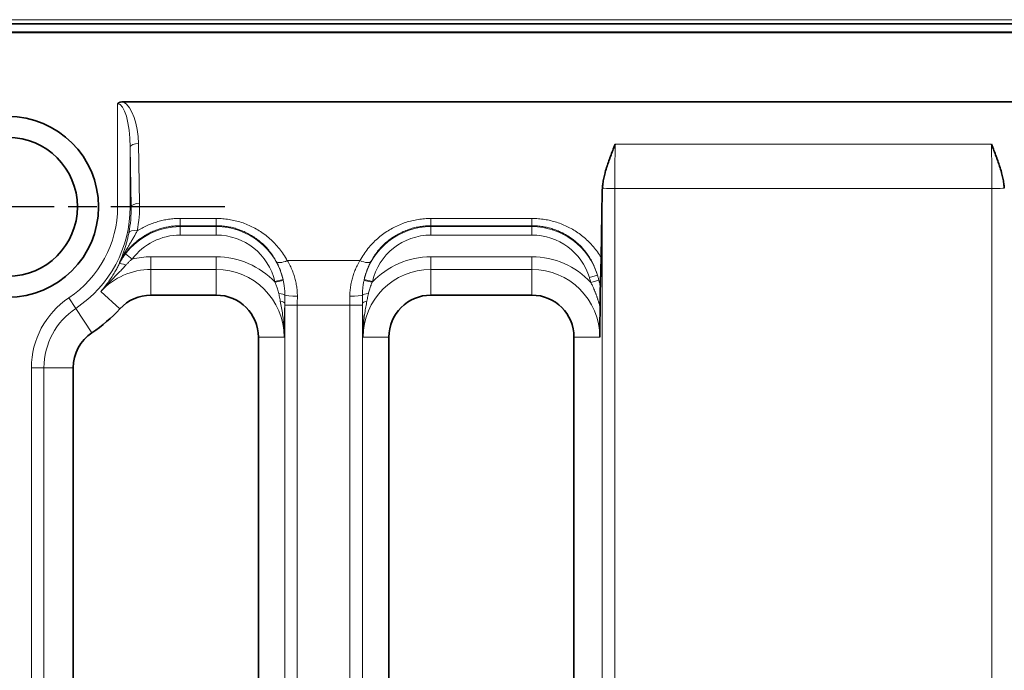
# Model space of a CAD drawing. Header units: millimetres. Extents: x 10 to 830, y 10 to 584.
# Tile 17 of 174: x 214 to 237, y 188 to 204. Entities that reach past the tile are written whole.
import ezdxf

# ---------------------------------------------------------------- set-up
doc = ezdxf.new("R2010")
doc.units = ezdxf.units.MM
doc.header["$LTSCALE"] = 2
doc.linetypes.add('CHAIN', pattern=[0.3543, 0.2362, -0.0295, 0.0591, -0.0295])
doc.linetypes.add('LONG_DASH_DOTTED', pattern=[0.3001, 0.2362, -0.0295, 0.0049, -0.0295])
for name, color, linetype, lineweight in [('Bemaßung (ISO)', 7, 'Continuous', 25), ('Mittelpunktmarkierung (ISO)', 7, 'LONG_DASH_DOTTED', 25), ('Sichtbar (ISO)', 7, 'Continuous', 35), ('Sichtbar schmal (ISO)', 7, 'Continuous', 18)]:
    doc.layers.add(name, color=color, linetype=linetype, lineweight=lineweight)
doc.styles.add('Notiztext (ISO)', font='isocpeur.ttf')
doc.dimstyles.new('Standard (ISO)', dxfattribs={"dimscale": 2, "dimtxt": 3.5, "dimasz": 2.5, "dimexe": 2, "dimexo": 0, "dimgap": 0.762, "dimtad": 1, "dimtoh": 1, "dimdec": 8, "dimdsep": 46, "dimtxsty": 'Notiztext (ISO)', "dimcen": 0.09, "dimdle": 10, "dimclrd": 256, "dimclre": 256, "dimclrt": 256, "dimadec": 6, "dimazin": 2, "dimtfac": 0.514286, "dimtdec": 3, "dimtmove": 0, "dimatfit": 3, "dimfxl": 1, "dimtolj": 1, "dimlwd": -1, "dimlwe": -1, "dimarcsym": 0})

# ---------------------------------------------------------------- blocks, each defined once
blk = doc.blocks.new('*D26')
at = {"layer": 'Bemaßung (ISO)', "transparency": 16777216}
for p, q in [((213.635, 194.366), (213.635, 132.981)), ((281.135, 194.366), (281.135, 132.981)), ((218.635, 136.981), (276.135, 136.981))]:
    blk.add_line(p, q, dxfattribs=at)
for points in [[(218.635, 137.814), (218.635, 136.147), (213.635, 136.981)], [(276.135, 137.814), (276.135, 136.147), (281.135, 136.981)]]:
    blk.add_solid(points, dxfattribs=at)
at = {"layer": 'Defpoints', "color": 0, "transparency": 16777216}
for p in [(213.635, 194.366), (281.135, 194.366), (281.135, 136.981)]:
    blk.add_point(p, dxfattribs=at)
at = {"layer": 'Bemaßung (ISO)', "transparency": 16777216, "insert": (239.685, 145.505), "char_height": 7, "attachment_point": 1, "style": 'Notiztext (ISO)'}
blk.add_mtext('\\A1;67.5', dxfattribs=at)

msp = doc.modelspace()

# ---------------------------------------------------------------- linework, layer by layer
at = {"layer": 'Mittelpunktmarkierung (ISO)', "linetype": 'CHAIN', "ltscale": 5.722618}
msp.add_line((218.78504723, 199.51642402), (208.48504723, 199.51642402), dxfattribs=at)
at = {"layer": 'Sichtbar (ISO)'}
for p, q in [((304.37804724, 203.86790502), (190.39148968, 203.86790502)), ((304.37804723, 203.66790502), (190.39148969, 203.66790502)), ((304.37804723, 203.66642402), (190.39148969, 203.66642402)), ((216.37465252, 202.01438877), (278.39488384, 202.01438885)), ((227.73000122, 198.30965488), (227.75565096, 199.88173827)), ((218.58504723, 197.41642402), (217.03206688, 197.41642402)), ((226.08504723, 197.41642402), (223.68504723, 197.41642402)), ((219.58504723, 179.71642402), (219.58504723, 196.41642402)), ((222.68504723, 196.41642402), (222.68504723, 179.71642402)), ((227.08504723, 179.71642402), (227.08504723, 196.41642402)), ((215.18504723, 195.68925242), (215.18504723, 179.84493548))]:
    msp.add_line(p, q, dxfattribs=at)
for radius in [2.15, 1.65]:
    msp.add_circle((213.63504723, 199.51642402), radius, dxfattribs=at)
for centre, radius, start, end in [((217.03206688, 196.41642402), 1, 90, 137.617528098), ((218.58504723, 196.41642402), 1, 0, 90), ((223.68504723, 196.41642402), 1, 90, 180), ((226.08504723, 196.41642402), 1, 0, 90), ((213.63504723, 199.51642402), 3.59888492, 303.675059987, 317.617528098), ((216.18504723, 195.68925242), 1, 123.675059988, 180)]:
    msp.add_arc(centre, radius, start, end, dxfattribs=at)
for centre, major_axis, ratio, start_param, end_param in [((216.47408055, 201.72100648), (0.25348389, -0.23171243), 0.7099126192, 2.4817073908, 3.0387361), ((228.06089398, 199.85793125), (-0.00062403, 0.65302544), 0.467712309, 1.4184278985, 1.5338848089)]:
    msp.add_ellipse(centre, major_axis=major_axis, ratio=ratio, start_param=start_param, end_param=end_param, dxfattribs=at)
for points, knots in [([(227.75890981, 199.95675867), (227.7615405, 199.99388352), (227.76574123, 200.03275772), (227.77163167, 200.07342006), (227.77447429, 200.09304294), (227.77771011, 200.11308327), (227.78134635, 200.13352334), (227.78524509, 200.15543897), (227.7896043, 200.17781402), (227.79442647, 200.20063143), (227.80283002, 200.24039517), (227.81264073, 200.28149911), (227.82390612, 200.32407791), (227.82513421, 200.32871961), (227.82637956, 200.33337885), (227.82764224, 200.33805583), (227.84048756, 200.38563525), (227.85512845, 200.43504792), (227.87160963, 200.48652671), (227.87374696, 200.49320262), (227.87591497, 200.49991347), (227.87811375, 200.50665949), (227.89286998, 200.55193284), (227.90902119, 200.59878396), (227.92652356, 200.647327), (227.93076965, 200.65910359), (227.93509419, 200.67098058), (227.93949367, 200.68295143), (227.95593098, 200.72767691), (227.97342571, 200.77370556), (227.99170195, 200.82075974), (227.99604334, 200.83193711), (228.00042784, 200.84317242), (228.00485449, 200.85446776), (228.02405078, 200.90345024), (228.04405821, 200.95355633), (228.06466918, 201.00499075)], [0, 0, 0, 0, 0.1428571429, 0.1428571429, 0.1428571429, 0.2117973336, 0.2117973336, 0.2117973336, 0.2857142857, 0.2857142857, 0.2857142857, 0.4145288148, 0.4145288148, 0.4145288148, 0.4285714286, 0.4285714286, 0.4285714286, 0.5714285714, 0.5714285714, 0.5714285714, 0.5899546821, 0.5899546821, 0.5899546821, 0.7142857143, 0.7142857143, 0.7142857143, 0.7444485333, 0.7444485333, 0.7444485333, 0.8571428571, 0.8571428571, 0.8571428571, 0.883912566, 0.883912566, 0.883912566, 1, 1, 1, 1]), ([(237.31118465, 199.95675867), (237.30860664, 199.99314008), (237.30450148, 200.03143631), (237.29872422, 200.07160876), (237.2958247, 200.09177066), (237.29250498, 200.1124056), (237.28874821, 200.13352335), (237.28501963, 200.15448257), (237.28086046, 200.1759173), (237.27625634, 200.19783892), (237.26776911, 200.23824917), (237.25776754, 200.28031301), (237.24618831, 200.32407791), (237.2451571, 200.32797546), (237.24411342, 200.33188653), (237.24305724, 200.33581116), (237.23014147, 200.38380477), (237.21534776, 200.43382267), (237.1987075, 200.48583097), (237.19649738, 200.4927386), (237.19425499, 200.49968158), (237.19198057, 200.50665946), (237.17713063, 200.55221875), (237.16090398, 200.59925824), (237.14343455, 200.64770517), (237.13922752, 200.65937227), (237.13494929, 200.67112155), (237.13060184, 200.68295158), (237.1141318, 200.72776877), (237.09665793, 200.77373909), (237.07836311, 200.82083541), (237.07403292, 200.83198261), (237.06965782, 200.84319306), (237.06523912, 200.85446769), (237.04606118, 200.90340152), (237.0260434, 200.95353845), (237.00542528, 201.00499075)], [0, 0, 0, 0, 0.1428571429, 0.1428571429, 0.1428571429, 0.2145548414, 0.2145548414, 0.2145548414, 0.2857142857, 0.2857142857, 0.2857142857, 0.4168894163, 0.4168894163, 0.4168894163, 0.4285714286, 0.4285714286, 0.4285714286, 0.5714285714, 0.5714285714, 0.5714285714, 0.5904025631, 0.5904025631, 0.5904025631, 0.7142857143, 0.7142857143, 0.7142857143, 0.7441195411, 0.7441195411, 0.7441195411, 0.8571428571, 0.8571428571, 0.8571428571, 0.883894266, 0.883894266, 0.883894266, 1, 1, 1, 1]), ([(227.73000122, 198.30965488), (227.72956543, 198.28294471), (227.72907167, 198.25510927), (227.72850898, 198.22607414), (227.72841258, 198.22109979), (227.7283145, 198.21609019), (227.72821451, 198.21104804), (227.72773084, 198.18665932), (227.72719777, 198.16151365), (227.72662482, 198.1358891), (227.72593341, 198.10496691), (227.72517778, 198.07334593), (227.72436211, 198.04114762), (227.72354645, 198.00894931), (227.72266976, 197.97617199), (227.72173047, 197.94274082), (227.72130302, 197.92752694), (227.72086271, 197.91217721), (227.72040856, 197.89667219), (227.71986476, 197.8781063), (227.71930105, 197.85931789), (227.71871705, 197.84027161), (227.7178913, 197.81334081), (227.71702622, 197.78589415), (227.71611734, 197.75786498), (227.71584663, 197.74951615), (227.71557212, 197.74111547), (227.71529395, 197.73266058), (227.71415569, 197.69806371), (227.71295538, 197.66256512), (227.71169448, 197.62612709), (227.71161272, 197.62376445), (227.71153072, 197.62139782), (227.71144848, 197.61902716)], [0, 0, 0, 0, 0.1428571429, 0.1428571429, 0.1428571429, 0.1673316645, 0.1673316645, 0.1673316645, 0.2857142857, 0.2857142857, 0.2857142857, 0.4285714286, 0.4285714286, 0.4285714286, 0.5714285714, 0.5714285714, 0.5714285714, 0.6364401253, 0.6364401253, 0.6364401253, 0.7142857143, 0.7142857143, 0.7142857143, 0.8243568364, 0.8243568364, 0.8243568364, 0.8571428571, 0.8571428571, 0.8571428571, 0.9913011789, 0.9913011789, 0.9913011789, 1, 1, 1, 1]), ([(227.71144853, 197.61902583), (227.71131067, 197.6150515), (227.71103873, 197.60629171), (227.71064109, 197.59085876), (227.71024864, 197.57302248), (227.7098591, 197.55269025), (227.70947365, 197.52993262), (227.70909266, 197.50482389), (227.70871017, 197.47697331), (227.708324, 197.44614929), (227.70793291, 197.41217883), (227.70753529, 197.37484865), (227.70712968, 197.33396124), (227.70671318, 197.28912997), (227.70628816, 197.24052584), (227.70585822, 197.18835615), (227.70559175, 197.15398672), (227.70546231, 197.13666753)], [0, 0, 0, 0, 0.06666666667, 0.13333333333, 0.2, 0.26666666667, 0.33333333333, 0.4, 0.46666666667, 0.53333333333, 0.6, 0.66666666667, 0.73333333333, 0.8, 0.86666666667, 0.93333333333, 0.99999991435, 0.99999991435, 0.99999991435, 0.99999991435]), ([(227.7054623, 197.13666746), (227.70517354, 197.09802928), (227.70482481, 197.05750894), (227.70441375, 197.01517123), (227.70400269, 196.97283353), (227.70352879, 196.92867822), (227.70298826, 196.88258827), (227.70244773, 196.83649831), (227.70184348, 196.78847453), (227.70117707, 196.73857316), (227.70051066, 196.68867178), (227.69978307, 196.63689307), (227.69900369, 196.58323844), (227.69822432, 196.52958381), (227.69739383, 196.47405334), (227.69652631, 196.41642402)], [0, 0, 0, 0, 0.2, 0.2, 0.2, 0.4, 0.4, 0.4, 0.6, 0.6, 0.6, 0.8, 0.8, 0.8, 1, 1, 1, 1])]:
    msp.add_open_spline(points, degree=3, knots=knots, dxfattribs=at)
at = {"layer": 'Sichtbar schmal (ISO)'}
for p, q in [((304.37804722, 203.96790502), (190.3914897, 203.96790502)), ((216.23882597, 199.51642402), (216.23882597, 201.96997085)), ((216.76170184, 199.60108378), (216.73852139, 201.02182396)), ((228.06466918, 201.00499076), (237.00542528, 201.00499077)), ((216.56182368, 199.51642402), (216.5386431, 200.93716421)), ((216.53864322, 199.51642402), (216.5386431, 200.93716421)), ((227.75565096, 199.88173827), (227.75271028, 176.63134537)), ((228.05547771, 199.95579849), (228.05252071, 176.57639451)), ((228.05547771, 199.95579849), (237.01461675, 199.95579849)), ((237.01757374, 176.57639451), (237.01461675, 199.95579849)), ((216.53864322, 199.51642402), (216.23882597, 199.51642402)), ((216.56182368, 199.51642402), (216.53864322, 199.51642402)), ((217.72647027, 199.24026349), (218.58504723, 199.24026347)), ((217.72647027, 199.06743586), (217.72647027, 199.24026347)), ((218.58504723, 199.06743586), (218.58504723, 199.24026347)), ((226.08504723, 199.24026348), (223.68504723, 199.24026347)), ((223.68504723, 199.24026347), (223.68504723, 199.06743586)), ((226.08504723, 199.24026347), (226.08504723, 199.06743586)), ((217.72647027, 199.06743559), (218.58504723, 199.06743586)), ((217.72647027, 199.06743559), (217.72647027, 199.04475413)), ((217.72647027, 199.04475413), (217.72647027, 198.84487596)), ((218.58504723, 199.04475413), (217.72647027, 199.04475413)), ((218.58504723, 199.06743586), (218.58504723, 199.04475413)), ((218.58504723, 199.04475413), (218.58504723, 198.84487596)), ((223.68504723, 199.06743586), (223.68504723, 199.04475413)), ((226.08504723, 199.0674357), (223.68504723, 199.06743586)), ((223.68504723, 199.04475413), (223.68504723, 198.84487596)), ((226.08504723, 199.04475413), (223.68504723, 199.04475413)), ((226.08504723, 199.04475413), (226.08504723, 199.0674357)), ((226.08504723, 199.04475413), (226.08504723, 198.84487596)), ((218.58504723, 198.84487596), (217.72647027, 198.84487596)), ((226.08504723, 198.84487596), (223.68504723, 198.84487596)), ((216.42473867, 198.39466417), (216.58452674, 198.2745848)), ((217.03206688, 198.32772035), (217.03206688, 198.0279031)), ((218.58504723, 198.32772035), (217.03206688, 198.32772035)), ((218.58504723, 198.32772035), (218.58504723, 198.0279031)), ((220.27164999, 198.236796), (221.99844446, 198.236796)), ((223.68504723, 198.32772035), (223.68504723, 198.0279031)), ((226.08504723, 198.32772035), (223.68504723, 198.32772035)), ((226.08504723, 198.32772035), (226.08504723, 198.0279031)), ((216.27314075, 198.16237279), (216.27865586, 198.15954205)), ((217.03206688, 198.0279031), (217.03206688, 197.41642402)), ((218.58504723, 198.0279031), (217.03206688, 198.0279031)), ((218.58504723, 197.41642402), (218.58504723, 198.0279031)), ((223.68504723, 197.41642402), (223.68504723, 198.0279031)), ((226.08504723, 198.0279031), (223.68504723, 198.0279031)), ((226.08504723, 197.41642402), (226.08504723, 198.0279031)), ((220.1710034, 197.78547951), (219.97632665, 197.7401778)), ((220.17531624, 197.76616558), (219.98031716, 197.72266874)), ((222.09477841, 197.76616645), (222.28977758, 197.7226696)), ((222.0990911, 197.78547971), (222.29376772, 197.74017745)), ((227.64301977, 197.88990104), (227.45177801, 197.83178154)), ((227.67585406, 197.77177099), (227.48594282, 197.71663371)), ((215.84172932, 197.50268441), (216.29340529, 197.09050047)), ((215.24503963, 197.10006433), (215.07879629, 197.34957092)), ((215.24503963, 197.10006433), (215.63056499, 196.52144797)), ((220.21049462, 197.17854907), (220.51031187, 197.17854907)), ((220.21049462, 197.17854907), (220.21049462, 179.15429897)), ((220.51031187, 197.17854907), (221.75978259, 197.17854907)), ((220.51031187, 197.17854907), (220.51031187, 179.15429897)), ((221.75978259, 197.17854907), (222.05959984, 197.17854907)), ((221.75978259, 197.17854907), (221.75978259, 179.15429897)), ((222.05959984, 197.17854907), (222.05959984, 179.15429897)), ((219.58504723, 196.41642402), (220.19652631, 196.41642402)), ((222.68504723, 196.41642402), (222.07356815, 196.41642402)), ((227.08504723, 196.41642402), (227.69652631, 196.41642402)), ((214.18994105, 179.84493548), (214.18994105, 195.68925242)), ((214.4897583, 195.68925242), (214.18994105, 195.68925242)), ((214.4897583, 179.84493548), (214.4897583, 195.68925242)), ((214.4897583, 195.68925242), (215.18504723, 195.68925242))]:
    msp.add_line(p, q, dxfattribs=at)
for centre, radius, start, end in [((213.63504723, 199.51642402), 2.60377874, 303.675059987, 0), ((213.63504723, 199.51642402), 2.90359599, 303.675059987, 0), ((217.72647027, 197.41642402), 1.62833011, 90.000000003, 143.075451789), ((218.58504723, 197.41642402), 1.62833011, 13.099721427, 90.000000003), ((223.68504723, 197.41642402), 1.62833011, 90, 166.900271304), ((226.08504723, 197.41642402), 1.62833011, 16.904332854, 90), ((217.72647027, 197.41642402), 1.42845194, 90.000000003, 143.075451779), ((218.58504723, 197.41642402), 1.42845194, 13.099723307, 90.000000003), ((223.68504723, 197.41642402), 1.42845194, 90, 166.900291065), ((226.08504723, 197.41642402), 1.42845194, 16.904335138, 90), ((217.03206688, 196.41642402), 1.91129633, 90, 103.541835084), ((218.58504723, 196.41642402), 1.91129633, 43.112569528, 90), ((223.68504723, 196.41642402), 1.91129633, 90, 136.887418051), ((226.08504723, 196.41642402), 1.91129633, 42.865241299, 90), ((217.03206688, 196.41642402), 1.61147908, 90, 137.617328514), ((218.58504723, 196.41642402), 1.61147908, 0, 90), ((223.68504723, 196.41642402), 1.61147908, 90, 180), ((226.08504723, 196.41642402), 1.61147908, 0, 90), ((216.18504723, 195.68925242), 1.99510618, 123.675059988, 180), ((216.18504723, 195.68925242), 1.69528893, 123.675059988, 180)]:
    msp.add_arc(centre, radius, start, end, dxfattribs=at)
for centre, major_axis, ratio, start_param, end_param in [((216.23882603, 200.89981202), (-0.00000087, -1.07015883), 0.2803321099, 1.6057070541, 3.1415957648), ((216.23894858, 200.98470348), (0.00011202, -1.06991628), 0.4672111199, 1.6054491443, 2.8664435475), ((216.73852093, 200.93716422), (-0.1999732, -0.00326276), 0.4232525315, 4.7054810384, 6.2446557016), ((228.15311784, 199.94671467), (-0.00000004, -2.49840006), 0.0390813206, 4.2749935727, 4.7087531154), ((236.91697629, 199.9467137), (0, 2.49840435), 0.0390813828, 4.7160252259, 5.1497840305), ((228.05547771, 199.95688505), (-0.3, 0.00003794), 0.0036218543, 0.1514084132, 1.5707967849), ((237.01461675, 199.95688505), (0.3, 0.00003794), 0.0036218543, 4.7123885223, 6.131776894), ((216.76170184, 199.51642402), (-0.19997338, -0.00326272), 0.4232525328, 4.705483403, 6.2446558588), ((213.55995073, 199.55637296), (3.1909174, -0.27137353), 0.9882420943, 6.1744933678, 6.3831581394), ((213.64500767, 199.46460967), (-0.21371423, -2.914798), 0.9981556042, 1.4500321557, 1.6615811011), ((216.70294602, 198.85986651), (-0.19621647, 0.03871815), 0.4166924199, 4.7944273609, 6.2447845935), ((220.27164999, 198.36378563), (-0.26364193, -0.14315353), 0.3798267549, 0.0377357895, 1.3674079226), ((221.99844446, 198.36378563), (0.26364193, -0.14315353), 0.3798267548, 4.9157773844, 6.2454495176), ((216.45647856, 198.0682712), (-0.17868516, 0.08984216), 0.2318817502, 4.9472880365, 6.2473002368), ((219.95345209, 197.74979545), (0.04685609, -0.19484711), 0.1000281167, 1.4071131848, 1.4973808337), ((220.11287995, 197.8008082), (0.0768059, -0.31477206), 0.1637037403, 1.4206816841, 1.4821947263), ((222.13103872, 197.78798239), (-0.0556974, -0.23813848), 0.1249656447, 4.7521137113, 4.8333091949), ((222.31937237, 197.75148434), (-0.04969725, -0.20562474), 0.1054336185, 4.7928634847, 4.8784171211), ((220.01434616, 197.41274743), (0.19996667, -0.00365131), 0.2062039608, 0.1238638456, 1.2935323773), ((220.01062728, 197.22020848), (0.19998676, -0.0023017), 0.3129998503, 0.0367542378, 1.0752782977), ((220.51066536, 197.41642402), (-0.29999867, 0.00089324), 0.0849549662, 0.1216307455, 1.5710492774), ((220.60794272, 197.17854897), (0.00000007, -2.49809931), 0.0390820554, 4.6272661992, 4.7123889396), ((221.7594291, 197.41642402), (0.29999867, 0.00089324), 0.0849549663, 4.7121360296, 6.1615545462), ((221.66215088, 197.17854885), (-0.0000001, -2.49810207), 0.0390823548, 1.5707964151, 1.6559190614), ((222.25574829, 197.41274749), (-0.19996666, -0.00365148), 0.2062041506, 4.9896527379, 6.1593213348), ((222.25946718, 197.22020827), (-0.19998676, -0.00230169), 0.3129999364, 5.2079070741, 6.2464311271), ((220.30815388, 197.17854791), (-0.00000005, -2.79832496), 0.0348991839, 4.6975007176, 4.7123885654), ((221.96194029, 197.17854799), (0.00000003, -2.79832312), 0.03489931, 1.570796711, 1.5856845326)]:
    msp.add_ellipse(centre, major_axis=major_axis, ratio=ratio, start_param=start_param, end_param=end_param, dxfattribs=at)
for points in [[(216.7029461, 198.9445263), (216.74137375, 198.96875535), (216.81951752, 199.01421814), (216.9405605, 199.07367559), (217.06502335, 199.12433074), (217.19241774, 199.16607315), (217.32153619, 199.19859672), (217.45109441, 199.22195656), (217.58603231, 199.23677151), (217.67911146, 199.24026213), (217.72647027, 199.2402635)], [(218.58504723, 199.24026347), (218.63625909, 199.24026329), (218.73795638, 199.23613568), (218.88675719, 199.2183994), (219.0365115, 199.18849871), (219.18375356, 199.14662563), (219.3279946, 199.09285658), (219.46847439, 199.0272018), (219.60466198, 198.94952467), (219.7353846, 198.86003302), (219.85974064, 198.75874276), (219.97561362, 198.64708531), (220.08478091, 198.52248276), (220.1850791, 198.38538552), (220.24409219, 198.28754795), (220.27164999, 198.236796)], [(223.68504723, 199.24026347), (223.63369276, 199.2402633), (223.53182908, 199.2361068), (223.38342697, 199.21840442), (223.23384352, 199.18855694), (223.08684278, 199.14678262), (222.94280569, 199.09314559), (222.80252159, 199.02766076), (222.66650818, 198.95018895), (222.53593706, 198.86094248), (222.41168894, 198.75990963), (222.29599321, 198.64866665), (222.18640194, 198.5238741), (222.08551903, 198.38618884), (222.02616412, 198.28784602), (221.99844446, 198.236796)], [(227.73000122, 198.30965487), (227.7025046, 198.35540542), (227.64418191, 198.44383344), (227.54687152, 198.56783672), (227.44089428, 198.6822724), (227.32710576, 198.78679506), (227.20650212, 198.88096026), (227.08010355, 198.96443449), (226.94874422, 199.03708957), (226.81291285, 199.09894559), (226.67325665, 199.14991362), (226.53035359, 199.1897986), (226.38737479, 199.21820072), (226.2386524, 199.23610636), (226.13676607, 199.24026206), (226.08504723, 199.24026349)], [(220.21050544, 197.22020865), (220.21066532, 197.24272594), (220.21115091, 197.28706046), (220.21206065, 197.35183754), (220.21262564, 197.39362181), (220.21287384, 197.41421826)], [(222.05722062, 197.41421825), (222.05749232, 197.39166961), (222.05809937, 197.34728694), (222.05900018, 197.2826238), (222.05944266, 197.24082146), (222.05958901, 197.22020865)]]:
    msp.add_open_spline(points, degree=3, dxfattribs=at)
for points, knots in [([(216.27314076, 198.16237279), (216.28491612, 198.18632626), (216.29719279, 198.20980583), (216.30995286, 198.23283434), (216.32004449, 198.25104703), (216.33043865, 198.26897759), (216.34112918, 198.28663628), (216.35595577, 198.31112695), (216.37135533, 198.33509323), (216.3871907, 198.35838817), (216.39721025, 198.37312764), (216.40740369, 198.3875987), (216.41772999, 198.40176805), (216.43537988, 198.42598654), (216.45341479, 198.44932694), (216.47186514, 198.47193382), (216.48126972, 198.4834571), (216.49078287, 198.49478956), (216.50041181, 198.50594865), (216.5206427, 198.52939445), (216.54138206, 198.55207498), (216.56268679, 198.57409336), (216.57141527, 198.58311423), (216.58023903, 198.59202373), (216.58916316, 198.60082794), (216.61251145, 198.62386247), (216.63654834, 198.64617482), (216.66116917, 198.66768028), (216.66892836, 198.67445766), (216.67674545, 198.68115502), (216.68461673, 198.68777), (216.71123013, 198.71013576), (216.73846404, 198.73156043), (216.7662303, 198.75200801), (216.77273478, 198.75679803), (216.77926848, 198.76153447), (216.78583017, 198.76621693), (216.81555946, 198.78743194), (216.84586312, 198.80753976), (216.87667477, 198.82653486), (216.88169395, 198.82962914), (216.88672664, 198.83269389), (216.89177253, 198.8357291), (216.92453431, 198.85543599), (216.95785137, 198.87389894), (216.99169366, 198.89113122), (216.99506087, 198.89284579), (216.9984333, 198.89454815), (217.00181092, 198.89623833), (217.03913537, 198.91491574), (217.0770922, 198.93210583), (217.11558486, 198.94778569), (217.15407752, 198.96346555), (217.19310473, 198.97763621), (217.23259607, 198.99028335), (217.27208742, 199.0029305), (217.31204732, 199.01404323), (217.35194336, 199.02352818), (217.3918394, 199.03301313), (217.43166183, 199.04090528), (217.47233878, 199.04736965), (217.47674089, 199.04806923), (217.48115304, 199.04875177), (217.48557522, 199.04941707), (217.52201549, 199.05489941), (217.55913774, 199.0592135), (217.59693502, 199.06224665), (217.60363762, 199.06278452), (217.61036122, 199.06328203), (217.61710546, 199.06373844), (217.65300869, 199.06616818), (217.68949859, 199.06743413), (217.72647027, 199.06743515)], [0, 0, 0, 0, 0.0398847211, 0.0398847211, 0.0398847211, 0.0714285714, 0.0714285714, 0.0714285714, 0.1151764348, 0.1151764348, 0.1151764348, 0.1428571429, 0.1428571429, 0.1428571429, 0.1901694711, 0.1901694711, 0.1901694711, 0.2142857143, 0.2142857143, 0.2142857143, 0.2649551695, 0.2649551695, 0.2649551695, 0.2857142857, 0.2857142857, 0.2857142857, 0.3400265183, 0.3400265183, 0.3400265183, 0.3571428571, 0.3571428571, 0.3571428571, 0.4150145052, 0.4150145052, 0.4150145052, 0.4285714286, 0.4285714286, 0.4285714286, 0.4899942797, 0.4899942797, 0.4899942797, 0.5, 0.5, 0.5, 0.5649647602, 0.5649647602, 0.5649647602, 0.5714285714, 0.5714285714, 0.5714285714, 0.6428571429, 0.6428571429, 0.6428571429, 0.7142857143, 0.7142857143, 0.7142857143, 0.7857142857, 0.7857142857, 0.7857142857, 0.8571428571, 0.8571428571, 0.8571428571, 0.864872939, 0.864872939, 0.864872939, 0.9285714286, 0.9285714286, 0.9285714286, 0.9398670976, 0.9398670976, 0.9398670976, 1, 1, 1, 1]), ([(216.27314076, 198.16237279), (216.29579892, 198.20996957), (216.31843288, 198.25500318), (216.34072861, 198.29768443), (216.36302434, 198.34036568), (216.38497956, 198.38069696), (216.40629446, 198.41889761), (216.42760935, 198.45709827), (216.44828149, 198.49316836), (216.46819558, 198.52751645), (216.48810968, 198.56186453), (216.50726656, 198.59449291), (216.52540464, 198.62540677), (216.54354272, 198.65632064), (216.56066387, 198.68551433), (216.57690025, 198.71351202), (216.59313662, 198.74150972), (216.60849174, 198.76830541), (216.62328047, 198.79465535), (216.63806921, 198.82100529), (216.65228941, 198.84692536), (216.66561899, 198.87197711), (216.67894856, 198.89702885), (216.69138923, 198.92120609), (216.70294609, 198.94452628)], [0, 0, 0, 0, 0.125, 0.125, 0.125, 0.25, 0.25, 0.25, 0.375, 0.375, 0.375, 0.5, 0.5, 0.5, 0.625, 0.625, 0.625, 0.75, 0.75, 0.75, 0.875, 0.875, 0.875, 0.99999996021, 0.99999996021, 0.99999996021, 0.99999996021]), ([(216.27314076, 198.16237279), (216.28893479, 198.19739071), (216.30357648, 198.23156534), (216.31727211, 198.26500868), (216.33096775, 198.29845202), (216.34371732, 198.33116411), (216.35569174, 198.36329782), (216.36766616, 198.39543153), (216.37886623, 198.42698648), (216.38943414, 198.45815405), (216.40000204, 198.48932161), (216.40993389, 198.5201033), (216.419223, 198.55028272), (216.42851211, 198.58046213), (216.43716414, 198.61003744), (216.44530608, 198.63926618), (216.45344801, 198.66849492), (216.46108463, 198.6973754), (216.46841444, 198.72662282), (216.47574424, 198.75587024), (216.48275311, 198.78548858), (216.48927785, 198.81475786), (216.49580259, 198.84402713), (216.50185307, 198.87294506), (216.50749358, 198.90169506)], [0, 0, 0, 0, 0.125, 0.125, 0.125, 0.25, 0.25, 0.25, 0.375, 0.375, 0.375, 0.5, 0.5, 0.5, 0.625, 0.625, 0.625, 0.75, 0.75, 0.75, 0.875, 0.875, 0.875, 0.99999995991, 0.99999995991, 0.99999995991, 0.99999995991]), ([(218.58504723, 199.06743586), (218.62829994, 199.06743569), (218.67139959, 199.06569415), (218.7139269, 199.06229899), (218.7564542, 199.05890383), (218.79841074, 199.05388398), (218.84051376, 199.04715709), (218.88261678, 199.04043019), (218.92486025, 199.03196516), (218.96674193, 199.0218068), (219.00862362, 199.01164845), (219.05014698, 198.99980742), (219.09124333, 198.98628278), (219.13233967, 198.97275815), (219.17300801, 198.95754905), (219.21313998, 198.94066064), (219.25327194, 198.92377224), (219.29286799, 198.90520544), (219.33185323, 198.88494252), (219.37083846, 198.86467959), (219.40921156, 198.84271808), (219.44680538, 198.81908798), (219.4843992, 198.79545788), (219.52121442, 198.77016035), (219.55712839, 198.74320449), (219.59304237, 198.71624863), (219.62805121, 198.68762833), (219.66184648, 198.65754077), (219.69564175, 198.6274532), (219.72823893, 198.59591426), (219.75988743, 198.56255287), (219.79153593, 198.52919149), (219.82222006, 198.49399583), (219.85164551, 198.45706045), (219.88107096, 198.42012507), (219.909232, 198.38144503), (219.93574159, 198.34136556), (219.96225119, 198.30128608), (219.98712119, 198.25981438), (220.0102471, 198.21695611)], [0, 0, 0, 0, 0.0769230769, 0.0769230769, 0.0769230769, 0.1538461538, 0.1538461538, 0.1538461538, 0.2307692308, 0.2307692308, 0.2307692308, 0.3076923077, 0.3076923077, 0.3076923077, 0.3846153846, 0.3846153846, 0.3846153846, 0.4615384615, 0.4615384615, 0.4615384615, 0.5384615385, 0.5384615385, 0.5384615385, 0.6153846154, 0.6153846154, 0.6153846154, 0.6923076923, 0.6923076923, 0.6923076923, 0.7692307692, 0.7692307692, 0.7692307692, 0.8461538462, 0.8461538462, 0.8461538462, 0.9230769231, 0.9230769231, 0.9230769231, 1, 1, 1, 1]), ([(223.68504723, 199.06743586), (223.64167338, 199.06743569), (223.59850351, 199.06568336), (223.55599748, 199.06228542), (223.51349146, 199.05888747), (223.47164746, 199.05387705), (223.42962444, 199.04716409), (223.38760142, 199.04045113), (223.34540624, 199.03200038), (223.3035829, 199.02186267), (223.26175956, 199.01172496), (223.22030415, 198.99991234), (223.17927041, 198.98642071), (223.13823668, 198.97292907), (223.09762587, 198.95775708), (223.05755024, 198.94091121), (223.01747462, 198.92406534), (222.97793365, 198.90554664), (222.93900038, 198.88533684), (222.90006712, 198.86512704), (222.8617429, 198.84322364), (222.82419496, 198.81965697), (222.78664702, 198.7960903), (222.74987461, 198.77086163), (222.71399652, 198.74397728), (222.67811843, 198.71709293), (222.64313888, 198.68854601), (222.60938478, 198.65855192), (222.57563069, 198.62855783), (222.54308334, 198.59713584), (222.51139832, 198.56380731), (222.4797133, 198.53047878), (222.44891081, 198.49522831), (222.41934385, 198.45818273), (222.38977689, 198.42113715), (222.36145082, 198.3822917), (222.33478708, 198.3420217), (222.30812334, 198.3017517), (222.28310865, 198.26006527), (222.25984736, 198.21695611)], [0, 0, 0, 0, 0.0769230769, 0.0769230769, 0.0769230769, 0.1538461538, 0.1538461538, 0.1538461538, 0.2307692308, 0.2307692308, 0.2307692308, 0.3076923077, 0.3076923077, 0.3076923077, 0.3846153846, 0.3846153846, 0.3846153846, 0.4615384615, 0.4615384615, 0.4615384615, 0.5384615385, 0.5384615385, 0.5384615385, 0.6153846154, 0.6153846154, 0.6153846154, 0.6923076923, 0.6923076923, 0.6923076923, 0.7692307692, 0.7692307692, 0.7692307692, 0.8461538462, 0.8461538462, 0.8461538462, 0.9230769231, 0.9230769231, 0.9230769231, 1, 1, 1, 1]), ([(227.64301974, 197.88990094), (227.6377133, 197.90860335), (227.63208049, 197.92717409), (227.6261273, 197.94560621), (227.61785047, 197.97123273), (227.60895441, 197.99659125), (227.59945542, 198.02166281), (227.59183456, 198.04177723), (227.58382551, 198.06170685), (227.5754397, 198.08143465), (227.565855, 198.10398284), (227.55577808, 198.12626733), (227.54522833, 198.14826314), (227.53504644, 198.16949197), (227.52442417, 198.19045195), (227.51337795, 198.21112531), (227.50296517, 198.23061317), (227.49217568, 198.24984634), (227.48102465, 198.26881015), (227.46808783, 198.29081095), (227.45466435, 198.31244924), (227.44077813, 198.33370389), (227.42999748, 198.35020506), (227.41893793, 198.36647502), (227.40761175, 198.38250415), (227.39177517, 198.40491655), (227.37541724, 198.42685827), (227.3585682, 198.44830921), (227.34784537, 198.46196071), (227.33692361, 198.47541349), (227.32581137, 198.48866251), (227.30697551, 198.51112032), (227.2875922, 198.5329929), (227.26769817, 198.55426115), (227.25741381, 198.56525591), (227.24699293, 198.57608921), (227.236441, 198.58675849), (227.21453823, 198.60890484), (227.19207054, 198.63034477), (227.16908612, 198.65105623), (227.15957785, 198.65962421), (227.14998112, 198.66806755), (227.14029963, 198.67638483), (227.1153019, 198.69786015), (227.08973872, 198.71849521), (227.06367307, 198.73826628), (227.05524068, 198.74466233), (227.04675568, 198.750968), (227.03822039, 198.75718258), (227.01015558, 198.77761667), (226.98154676, 198.7970665), (226.95245848, 198.81551832), (226.94535426, 198.8200248), (226.93822141, 198.82447176), (226.93106093, 198.82885903), (226.89998778, 198.84789779), (226.86839488, 198.86581377), (226.83632447, 198.88260969), (226.83074502, 198.88553176), (226.82515108, 198.88841991), (226.81954289, 198.89127416), (226.78548549, 198.90860739), (226.75090281, 198.92469086), (226.71586608, 198.93951051), (226.71197081, 198.94115811), (226.70806992, 198.94279008), (226.70416351, 198.94440641), (226.66512015, 198.96056116), (226.62552732, 198.97515527), (226.58544801, 198.98817794), (226.54536869, 199.00120062), (226.50479897, 199.0126425), (226.46422922, 199.02241421), (226.42365948, 199.03218592), (226.38309918, 199.04032041), (226.34172427, 199.04696316), (226.30034936, 199.0536059), (226.25815567, 199.05873001), (226.21532649, 199.06218671), (226.21136026, 199.06250682), (226.20738863, 199.06281264), (226.20341164, 199.06310405), (226.16444325, 199.06595949), (226.12495852, 199.06743436), (226.08504723, 199.06743543)], [0.00000001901, 0.00000001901, 0.00000001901, 0.00000001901, 0.02614714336, 0.02614714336, 0.02614714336, 0.0625, 0.0625, 0.0625, 0.09166519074, 0.09166519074, 0.09166519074, 0.125, 0.125, 0.125, 0.1571724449, 0.1571724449, 0.1571724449, 0.1875, 0.1875, 0.1875, 0.2226844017, 0.2226844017, 0.2226844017, 0.25, 0.25, 0.25, 0.2881934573, 0.2881934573, 0.2881934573, 0.3125, 0.3125, 0.3125, 0.35370091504, 0.35370091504, 0.35370091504, 0.375, 0.375, 0.375, 0.41921075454, 0.41921075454, 0.41921075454, 0.4375, 0.4375, 0.4375, 0.4847230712, 0.4847230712, 0.4847230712, 0.5, 0.5, 0.5, 0.55023188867, 0.55023188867, 0.55023188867, 0.5625, 0.5625, 0.5625, 0.61573792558, 0.61573792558, 0.61573792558, 0.625, 0.625, 0.625, 0.68124668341, 0.68124668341, 0.68124668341, 0.6875, 0.6875, 0.6875, 0.75, 0.75, 0.75, 0.8125, 0.8125, 0.8125, 0.875, 0.875, 0.875, 0.9375, 0.9375, 0.9375, 0.94328786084, 0.94328786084, 0.94328786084, 1, 1, 1, 1]), ([(216.42473867, 198.39466416), (216.40690334, 198.37093098), (216.38949446, 198.3463843), (216.37232726, 198.32055534), (216.35516006, 198.29472638), (216.33826882, 198.26759124), (216.32256965, 198.24056955), (216.30687047, 198.21354786), (216.29232584, 198.1866607), (216.27865586, 198.15954205)], [0, 0, 0, 0, 0.33333333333, 0.33333333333, 0.33333333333, 0.66666666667, 0.66666666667, 0.66666666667, 0.99999999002, 0.99999999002, 0.99999999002, 0.99999999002]), ([(216.58452674, 198.2745848), (216.56735081, 198.26023114), (216.55026063, 198.24526967), (216.53308988, 198.22942372), (216.51591913, 198.21357776), (216.49867443, 198.19684423), (216.48225163, 198.18007431), (216.46582884, 198.16330439), (216.45021821, 198.14649862), (216.43515117, 198.12947747)], [0.00000001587, 0.00000001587, 0.00000001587, 0.00000001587, 0.33333333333, 0.33333333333, 0.33333333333, 0.66666666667, 0.66666666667, 0.66666666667, 1, 1, 1, 1]), ([(220.0102471, 198.21695611), (220.03029204, 198.17980696), (220.04841508, 198.14282454), (220.06460504, 198.10668637), (220.06528243, 198.10517435), (220.06595645, 198.10366381), (220.06662717, 198.10215468), (220.08198714, 198.06759449), (220.09563788, 198.03378882), (220.10815988, 197.99970719), (220.10925026, 197.99673947), (220.11033188, 197.99376958), (220.11140468, 197.99079775), (220.12318998, 197.95815042), (220.13390595, 197.92526665), (220.14349922, 197.89247561), (220.14480659, 197.88800686), (220.1460932, 197.88353985), (220.14735925, 197.87907458), (220.15622888, 197.84779181), (220.16409041, 197.81659589), (220.17100341, 197.78547944)], [0, 0, 0, 0, 0.25, 0.25, 0.25, 0.26045996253, 0.26045996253, 0.26045996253, 0.5, 0.5, 0.5, 0.52085839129, 0.52085839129, 0.52085839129, 0.75, 0.75, 0.75, 0.78122736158, 0.78122736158, 0.78122736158, 0.99999961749, 0.99999961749, 0.99999961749, 0.99999961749]), ([(220.27164999, 198.236796), (220.29647113, 198.19598043), (220.31880583, 198.15533453), (220.33871367, 198.11563763), (220.35862151, 198.07594072), (220.37610248, 198.03720791), (220.39201091, 197.99805275), (220.40791935, 197.9588976), (220.42225524, 197.91930763), (220.43483617, 197.88002859), (220.4474171, 197.84074955), (220.45824306, 197.80178969), (220.4676685, 197.76207824), (220.47709394, 197.7223668), (220.48511885, 197.68189977), (220.49156773, 197.64080735), (220.4980166, 197.59971492), (220.50288944, 197.55799499), (220.50608649, 197.51626854), (220.50928355, 197.4745421), (220.51080482, 197.43281094), (220.51066536, 197.39093742)], [0.00000000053, 0.00000000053, 0.00000000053, 0.00000000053, 0.14285714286, 0.14285714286, 0.14285714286, 0.28571428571, 0.28571428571, 0.28571428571, 0.42857142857, 0.42857142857, 0.42857142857, 0.57142857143, 0.57142857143, 0.57142857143, 0.71428571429, 0.71428571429, 0.71428571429, 0.85714285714, 0.85714285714, 0.85714285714, 1, 1, 1, 1]), ([(221.99844446, 198.236796), (221.97370511, 198.19611496), (221.95143703, 198.15560346), (221.93158331, 198.11604176), (221.91172958, 198.07648005), (221.89429022, 198.03788344), (221.87841018, 197.99885478), (221.86253015, 197.95982611), (221.84820944, 197.92035248), (221.83564248, 197.88122855), (221.82307552, 197.84210461), (221.81226231, 197.80333963), (221.80281105, 197.76369472), (221.79335978, 197.7240498), (221.78527045, 197.68352014), (221.7787583, 197.64227814), (221.77224615, 197.60103614), (221.76731117, 197.55907951), (221.76407178, 197.51709993), (221.7608324, 197.47512035), (221.75928861, 197.43311976), (221.7594291, 197.39093742)], [0.00000000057, 0.00000000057, 0.00000000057, 0.00000000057, 0.14285714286, 0.14285714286, 0.14285714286, 0.28571428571, 0.28571428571, 0.28571428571, 0.42857142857, 0.42857142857, 0.42857142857, 0.57142857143, 0.57142857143, 0.57142857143, 0.71428571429, 0.71428571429, 0.71428571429, 0.85714285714, 0.85714285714, 0.85714285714, 1, 1, 1, 1]), ([(222.25984736, 198.21695611), (222.23979998, 198.17980245), (222.22167506, 198.14281553), (222.20548502, 198.10667657), (222.18929499, 198.07053761), (222.17500034, 198.03526958), (222.16193051, 197.99969614), (222.1609344, 197.99698492), (222.15994558, 197.99427185), (222.15896411, 197.99155711), (222.14706786, 197.95865221), (222.13625611, 197.92549971), (222.1265878, 197.89245021), (222.12539377, 197.88836863), (222.1242171, 197.88428865), (222.12305764, 197.88021025), (222.11405408, 197.84854029), (222.10608653, 197.81696722), (222.09909109, 197.78547965)], [0, 0, 0, 0, 0.25, 0.25, 0.25, 0.5, 0.5, 0.5, 0.51905367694, 0.51905367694, 0.51905367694, 0.75, 0.75, 0.75, 0.77852159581, 0.77852159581, 0.77852159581, 0.99999958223, 0.99999958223, 0.99999958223, 0.99999958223]), ([(216.27865586, 198.15954205), (216.2638332, 198.13002042), (216.24777667, 198.09912723), (216.23039705, 198.06705422), (216.21301742, 198.03498122), (216.19431506, 198.00172817), (216.17412498, 197.96737428), (216.15393491, 197.93302039), (216.13225789, 197.89756525), (216.10880873, 197.86096123), (216.08535957, 197.8243572), (216.06013446, 197.78660685), (216.03288893, 197.74782046), (216.0056434, 197.70903407), (215.97637702, 197.66921187), (215.94468137, 197.62835776), (215.91298572, 197.58750364), (215.87885914, 197.54561914), (215.84173464, 197.50269031)], [0, 0, 0, 0, 0.1666666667, 0.1666666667, 0.1666666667, 0.3333333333, 0.3333333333, 0.3333333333, 0.5, 0.5, 0.5, 0.6666666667, 0.6666666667, 0.6666666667, 0.8333333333, 0.8333333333, 0.8333333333, 1, 1, 1, 1]), ([(216.43515116, 198.12947747), (216.41538878, 198.10715423), (216.39342848, 198.08295348), (216.36951977, 198.05723637), (216.34561106, 198.03151927), (216.31975646, 198.00427937), (216.29163574, 197.97509678), (216.26351503, 197.94591419), (216.23312611, 197.91479292), (216.20027148, 197.88126038), (216.16741684, 197.84772784), (216.13209497, 197.81178706), (216.09434937, 197.77296575), (216.05660377, 197.73414444), (216.01643595, 197.69244063), (215.97424525, 197.64754794), (215.93205454, 197.60265525), (215.88783928, 197.55456894), (215.84173464, 197.50269031)], [0, 0, 0, 0, 0.1666666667, 0.1666666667, 0.1666666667, 0.3333333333, 0.3333333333, 0.3333333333, 0.5, 0.5, 0.5, 0.6666666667, 0.6666666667, 0.6666666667, 0.8333333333, 0.8333333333, 0.8333333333, 1, 1, 1, 1]), ([(220.06980622, 197.45140733), (220.06538308, 197.47191601), (220.06062129, 197.49154953), (220.05565771, 197.51023406), (220.05069413, 197.52891859), (220.04552983, 197.5466542), (220.04028599, 197.56348093), (220.03504215, 197.58030765), (220.02971874, 197.5962256), (220.0244325, 197.61124612), (220.01914626, 197.62626663), (220.01389717, 197.64038976), (220.00878159, 197.65363528), (220.00366601, 197.66688081), (219.99868397, 197.67924875), (219.99391577, 197.69075134), (219.98914761, 197.70225387), (219.9845933, 197.71289105), (219.98031715, 197.72266878)], [0, 0, 0, 0, 0.16666666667, 0.16666666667, 0.16666666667, 0.33333333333, 0.33333333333, 0.33333333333, 0.5, 0.5, 0.5, 0.66666666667, 0.66666666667, 0.66666666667, 0.83333333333, 0.83333333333, 0.83333333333, 0.99999901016, 0.99999901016, 0.99999901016, 0.99999901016]), ([(220.21287384, 197.41421835), (220.21316436, 197.44085056), (220.21227698, 197.49177601), (220.20761593, 197.56107907), (220.20070239, 197.62315261), (220.1924878, 197.67813386), (220.18377392, 197.7261247), (220.17806054, 197.75357319), (220.17531624, 197.76616558)], [0.00000019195, 0.00000019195, 0.00000019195, 0.00000019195, 0.16666666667, 0.33333333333, 0.5, 0.66666666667, 0.83333333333, 0.99999858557, 0.99999858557, 0.99999858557, 0.99999858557]), ([(222.0947783, 197.76616594), (222.0882982, 197.73643039), (222.08284232, 197.70791195), (222.07828547, 197.68056689), (222.07372862, 197.65322184), (222.07007107, 197.62705007), (222.06717934, 197.60217906), (222.06428761, 197.57730806), (222.06215762, 197.55373836), (222.06062145, 197.53145227), (222.05908528, 197.50916618), (222.05814409, 197.48816361), (222.05763314, 197.46860836), (222.0571222, 197.44905314), (222.05703811, 197.43094534), (222.05722062, 197.41421832)], [0, 0, 0, 0, 0.2, 0.2, 0.2, 0.4, 0.4, 0.4, 0.6, 0.6, 0.6, 0.8, 0.8, 0.8, 0.99999971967, 0.99999971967, 0.99999971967, 0.99999971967]), ([(222.28977736, 197.72266882), (222.2796962, 197.69962096), (222.27059047, 197.67753151), (222.26238843, 197.6564126), (222.25418638, 197.63529369), (222.24688805, 197.61514534), (222.24039723, 197.59601362), (222.2339064, 197.5768819), (222.22822187, 197.55876695), (222.22320677, 197.54163922), (222.21819167, 197.5245115), (222.21384641, 197.50837112), (222.21006617, 197.49331963), (222.20628592, 197.47826814), (222.20307001, 197.46430536), (222.20028824, 197.45140734)], [0, 0, 0, 0, 0.2, 0.2, 0.2, 0.4, 0.4, 0.4, 0.6, 0.6, 0.6, 0.8, 0.8, 0.8, 1, 1, 1, 1]), ([(227.48594282, 197.7166337), (227.48209727, 197.72987905), (227.47827009, 197.74297455), (227.47445933, 197.7559189), (227.47064857, 197.76886324), (227.46685423, 197.78165643), (227.46307441, 197.79430011), (227.45929459, 197.80694376), (227.45552929, 197.81943789), (227.451778, 197.83178154)], [0.00000003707, 0.00000003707, 0.00000003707, 0.00000003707, 0.33333333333, 0.33333333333, 0.33333333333, 0.66666666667, 0.66666666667, 0.66666666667, 0.99999936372, 0.99999936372, 0.99999936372, 0.99999936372]), ([(227.67585406, 197.771771), (227.67232549, 197.78535099), (227.66875539, 197.79877835), (227.66514475, 197.81205591), (227.66153411, 197.82533348), (227.65788291, 197.83846124), (227.65419452, 197.85143555), (227.65050613, 197.86440985), (227.64678057, 197.87723071), (227.64301977, 197.88990091)], [0, 0, 0, 0, 0.3333333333, 0.3333333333, 0.3333333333, 0.6666666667, 0.6666666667, 0.6666666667, 1, 1, 1, 1]), ([(227.71144848, 197.61902716), (227.71082686, 197.62205434), (227.71019656, 197.6250991), (227.7095574, 197.62816142), (227.70525982, 197.64875171), (227.7005609, 197.67013557), (227.6954153, 197.69230122), (227.68950441, 197.71776347), (227.68300293, 197.74425726), (227.67585406, 197.771771)], [0, 0, 0, 0, 0.06473517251, 0.06473517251, 0.06473517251, 0.5, 0.5, 0.5, 0.99999998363, 0.99999998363, 0.99999998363, 0.99999998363]), ([(227.70546233, 197.1366676), (227.70479696, 197.13905115), (227.70412456, 197.14145609), (227.70344482, 197.14388228), (227.70097285, 197.15270546), (227.69840406, 197.16180945), (227.69572949, 197.17118124), (227.69472889, 197.17468741), (227.69371357, 197.17823092), (227.69268207, 197.18181399), (227.69019827, 197.19044185), (227.68762076, 197.19929898), (227.68493175, 197.20841126), (227.68351632, 197.21320773), (227.68207009, 197.21807478), (227.68059094, 197.2230135), (227.67809303, 197.23135377), (227.6755013, 197.23989837), (227.67280721, 197.24864979), (227.67087434, 197.25492848), (227.66888882, 197.26131357), (227.6668464, 197.26780811), (227.6643563, 197.2757262), (227.66178159, 197.28380703), (227.65911542, 197.29205466), (227.65654735, 197.29999879), (227.65389439, 197.30809769), (227.65114677, 197.31636311), (227.64870205, 197.32371732), (227.64618236, 197.3312034), (227.64358128, 197.33882874), (227.64022608, 197.34866487), (227.63673536, 197.35873285), (227.63308928, 197.36905879), (227.63073198, 197.3757348), (227.62830974, 197.38251866), (227.62581747, 197.38941691), (227.62146525, 197.40146329), (227.61689945, 197.41385883), (227.61208892, 197.42663612), (227.60988397, 197.43249271), (227.60762762, 197.43842952), (227.60531718, 197.44444944), (227.59969853, 197.45908899), (227.59375974, 197.47422061), (227.58746063, 197.48986833), (227.58551833, 197.49469322), (227.58354183, 197.49956719), (227.58153022, 197.50449089), (227.57433483, 197.5221026), (227.56668901, 197.54035102), (227.55855252, 197.55923199), (227.55703712, 197.56274851), (227.55550478, 197.56628699), (227.55395536, 197.56984741), (227.54408681, 197.59252449), (227.53352044, 197.61609102), (227.52220068, 197.64055063), (227.51088092, 197.66501023), (227.49880769, 197.69036283), (227.48594282, 197.7166337)], [0, 0, 0, 0, 0.019606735, 0.019606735, 0.019606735, 0.0909090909, 0.0909090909, 0.0909090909, 0.1175846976, 0.1175846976, 0.1175846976, 0.1818181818, 0.1818181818, 0.1818181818, 0.2156290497, 0.2156290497, 0.2156290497, 0.2727272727, 0.2727272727, 0.2727272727, 0.3136922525, 0.3136922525, 0.3136922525, 0.3636363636, 0.3636363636, 0.3636363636, 0.4117426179, 0.4117426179, 0.4117426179, 0.4545454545, 0.4545454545, 0.4545454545, 0.5097580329, 0.5097580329, 0.5097580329, 0.5454545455, 0.5454545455, 0.5454545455, 0.6077911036, 0.6077911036, 0.6077911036, 0.6363636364, 0.6363636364, 0.6363636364, 0.7058477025, 0.7058477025, 0.7058477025, 0.7272727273, 0.7272727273, 0.7272727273, 0.8039086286, 0.8039086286, 0.8039086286, 0.8181818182, 0.8181818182, 0.8181818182, 0.9090909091, 0.9090909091, 0.9090909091, 1, 1, 1, 1]), ([(220.10635222, 197.27418077), (220.10206062, 197.29550906), (220.09786915, 197.31630237), (220.09376094, 197.33651628), (220.08965272, 197.35673026), (220.08562694, 197.37636463), (220.08164134, 197.39550786), (220.07765575, 197.41465104), (220.07371045, 197.43330323), (220.06980624, 197.45140721)], [0.00000120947, 0.00000120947, 0.00000120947, 0.00000120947, 0.33333333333, 0.33333333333, 0.33333333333, 0.66666666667, 0.66666666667, 0.66666666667, 0.99999926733, 0.99999926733, 0.99999926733, 0.99999926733]), ([(220.19652631, 196.41642402), (220.19728726, 196.48588381), (220.19584308, 196.55174365), (220.19303008, 196.61252777), (220.19021707, 196.67331188), (220.18613252, 196.72901567), (220.18090739, 196.78449929), (220.17568226, 196.83998292), (220.16925234, 196.89524317), (220.1616692, 196.95081738), (220.15408606, 197.0063916), (220.14532546, 197.06228448), (220.13597186, 197.11639896), (220.12661826, 197.17051344), (220.11668708, 197.2228449), (220.10635227, 197.27418053)], [0, 0, 0, 0, 0.2, 0.2, 0.2, 0.4, 0.4, 0.4, 0.6, 0.6, 0.6, 0.8, 0.8, 0.8, 1, 1, 1, 1]), ([(222.16374219, 197.27418053), (222.15491799, 197.23034667), (222.14610408, 197.18429416), (222.1377004, 197.13684865), (222.12929671, 197.08940315), (222.12128043, 197.04055699), (222.11365021, 196.98794513), (222.10601998, 196.93533326), (222.09879406, 196.87896146), (222.09263377, 196.81939161), (222.08647349, 196.75982176), (222.08135893, 196.69705601), (222.07792065, 196.63004335), (222.07448237, 196.5630307), (222.07274245, 196.49177281), (222.07356815, 196.41642402)], [0, 0, 0, 0, 0.2, 0.2, 0.2, 0.4, 0.4, 0.4, 0.6, 0.6, 0.6, 0.8, 0.8, 0.8, 1, 1, 1, 1]), ([(222.20028822, 197.45140724), (222.1960053, 197.43154513), (222.18764719, 197.39193831), (222.17557971, 197.33295446), (222.16768054, 197.29375235), (222.16374222, 197.27418067)], [0.00000055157, 0.00000055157, 0.00000055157, 0.00000055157, 0.33333333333, 0.66666666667, 0.99999921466, 0.99999921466, 0.99999921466, 0.99999921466]), ([(220.19652631, 196.41642402), (220.19778902, 196.47709582), (220.19898065, 196.53505509), (220.20006736, 196.58901341), (220.20115407, 196.64297172), (220.20213295, 196.69292908), (220.2030866, 196.74351746), (220.20404025, 196.79410583), (220.20496775, 196.84532521), (220.20586274, 196.89805065), (220.20675773, 196.95077609), (220.20761953, 197.00500759), (220.20840137, 197.05888178), (220.20918321, 197.11275594), (220.2098845, 197.16627279), (220.21050544, 197.22020857)], [0, 0, 0, 0, 0.2, 0.2, 0.2, 0.4, 0.4, 0.4, 0.6, 0.6, 0.6, 0.8, 0.8, 0.8, 0.99999989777, 0.99999989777, 0.99999989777, 0.99999989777]), ([(222.05958902, 197.22020847), (222.06012014, 197.17406155), (222.06072853, 197.12687122), (222.06140043, 197.07931664), (222.06207232, 197.03176199), (222.06280772, 196.9838431), (222.06363939, 196.93344242), (222.06447105, 196.88304173), (222.06539897, 196.83015925), (222.06641123, 196.77545006), (222.06742349, 196.72074087), (222.06852008, 196.66420496), (222.06971481, 196.60456798), (222.07090954, 196.544931), (222.07220242, 196.48219295), (222.07356815, 196.41642402)], [0.00000026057, 0.00000026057, 0.00000026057, 0.00000026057, 0.2, 0.2, 0.2, 0.4, 0.4, 0.4, 0.6, 0.6, 0.6, 0.8, 0.8, 0.8, 1, 1, 1, 1])]:
    msp.add_open_spline(points, degree=3, knots=knots, dxfattribs=at)

# ---------------------------------------------------------------- dimensions: what is measured, and where the dimension line sits
at = {"layer": 'Bemaßung (ISO)'}
dim = msp.add_linear_dim(base=(281.1350472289, 136.9806464), p1=(213.6350472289, 194.3664240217), p2=(281.1350472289, 194.3664240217), angle=180, dimstyle='Standard (ISO)', override={"dimgap": 0.762, "dimtoh": 0, "dimdec": 8, "dimtol": 0, "dimlim": 0, "dimtp": 0, "dimtm": 0, "dimtdec": 3, "dimtofl": 0, "dimatfit": 1}, dxfattribs=at)
dim.commit()
dim.dimension.update_dxf_attribs({"geometry": '*D26', "text_midpoint": (247.3850472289, 136.9806464), "dimtype": 160})

doc.saveas('drawing.dxf')
